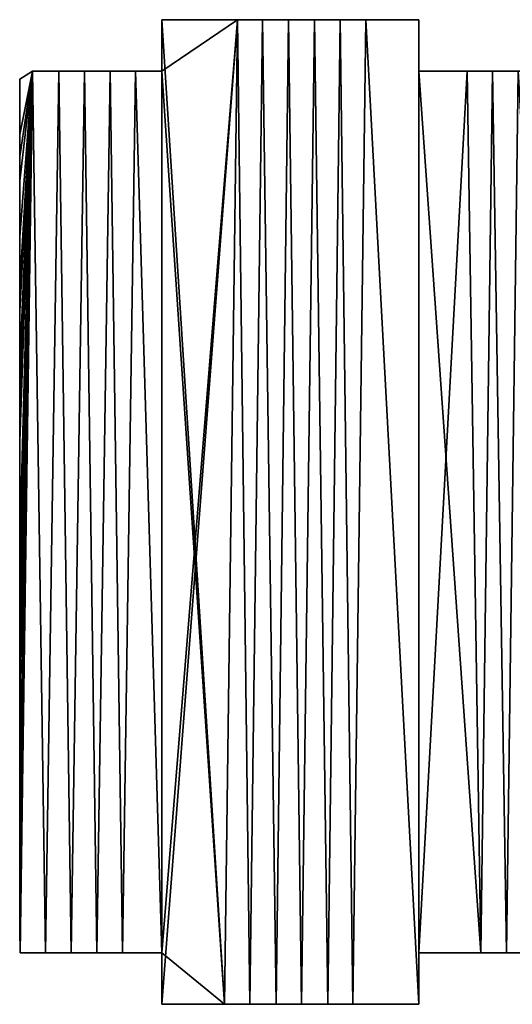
# Model space of a CAD drawing. Extents: x 9 to 1212, y 18 to 833.
# Tile 1 of 172: x 33 to 176, y 48 to 335. Entities that reach past the tile are written whole.
import ezdxf

# ---------------------------------------------------------------- set-up
doc = ezdxf.new("R2010")
doc.units = 0
doc.header["$MEASUREMENT"] = 0
doc.layers.get('0').update_dxf_attribs({"linetype": 'CONTINUOUS'})

# ---------------------------------------------------------------- blocks, each defined once
blk = doc.blocks.new('GRUPO_2')
for p, q in [((63.60053, 287.3125, 15), (41.5312, 287.3135, 15)), ((41.5312, 287.3135, 15), (41.5312, 272.3135, 15)), ((41.5312, 287.3135), (41.5312, 287.3135, 15)), ((41.5312, 287.3135), (41.5312, 272.3135)), ((63.60053, 287.3125), (41.5312, 287.3135)), ((116.5312, 287.3135, 15), (101.12431, 287.3125, 15)), ((116.5312, 287.3135), (101.12431, 287.3125)), ((116.5312, 272.3135, 15), (116.5312, 287.3135, 15)), ((116.5312, 287.3135), (116.5312, 287.3135, 15)), ((116.5312, 272.3135), (116.5312, 287.3135)), ((70.93766, 287.3125, 15), (63.60053, 287.3125, 15)), ((63.60053, 287.3125), (63.60053, 287.3125, 15)), ((70.93766, 287.3125), (63.60053, 287.3125)), ((78.54081, 287.3125, 15), (70.93766, 287.3125, 15)), ((70.93766, 287.3125), (70.93766, 287.3125, 15)), ((78.54081, 287.3125), (70.93766, 287.3125)), ((86.06732, 287.3125, 15), (78.54081, 287.3125, 15)), ((78.54081, 287.3125), (78.54081, 287.3125, 15)), ((86.06732, 287.3125), (78.54081, 287.3125)), ((93.5803, 287.3125, 15), (86.06732, 287.3125, 15)), ((86.06732, 287.3125), (86.06732, 287.3125, 15)), ((93.5803, 287.3125), (86.06732, 287.3125)), ((101.12431, 287.3125, 15), (93.5803, 287.3125, 15)), ((93.5803, 287.3125), (93.5803, 287.3125, 15)), ((101.12431, 287.3125), (93.5803, 287.3125)), ((101.12431, 287.3125), (101.12431, 287.3125, 15)), ((0, 269.97592), (3.74336, 272.3135)), ((0, 269.97592, 15), (3.74336, 272.3135, 15)), ((3.74336, 272.3135), (11.45449, 272.3135)), ((3.74336, 272.3135, 15), (11.45449, 272.3135, 15)), ((3.74336, 272.3135), (3.74336, 272.3135, 15)), ((11.45449, 272.3135), (18.90909, 272.3135)), ((11.45449, 272.3135, 15), (18.90909, 272.3135, 15)), ((11.45449, 272.3135), (11.45449, 272.3135, 15)), ((18.90909, 272.3135), (26.38359, 272.3135)), ((18.90909, 272.3135, 15), (26.38359, 272.3135, 15)), ((18.90909, 272.3135), (18.90909, 272.3135, 15)), ((26.38359, 272.3135), (33.8378, 272.3135)), ((26.38359, 272.3135, 15), (33.8378, 272.3135, 15)), ((26.38359, 272.3135), (26.38359, 272.3135, 15)), ((33.8378, 272.3135), (41.5312, 272.3135)), ((33.8378, 272.3135, 15), (41.5312, 272.3135, 15)), ((33.8378, 272.3135), (33.8378, 272.3135, 15)), ((41.5312, 272.3135), (41.5312, 272.3135, 15)), ((116.5312, 272.3135, 15), (130.62371, 272.3135, 15)), ((116.5312, 272.3135), (116.5312, 272.3135, 15)), ((116.5312, 272.3135), (130.62371, 272.3135)), ((130.62371, 272.3135), (138.07891, 272.3135)), ((130.62371, 272.3135, 15), (138.07891, 272.3135, 15)), ((130.62371, 272.3135), (130.62371, 272.3135, 15)), ((138.07891, 272.3135), (145.57178, 272.3135)), ((138.07891, 272.3135, 15), (145.57178, 272.3135, 15)), ((138.07891, 272.3135), (138.07891, 272.3135, 15)), ((0, 263.12649), (0, 269.97592)), ((0, 263.12649, 15), (0, 269.97592, 15)), ((0, 269.97592), (0, 269.97592, 15)), ((0, 253.8305), (0, 263.12649)), ((0, 253.8305, 15), (0, 263.12649, 15)), ((0, 263.12649), (0, 263.12649, 15)), ((0, 247.42915), (0, 253.8305)), ((0, 247.42915, 15), (0, 253.8305, 15)), ((0, 253.8305), (0, 253.8305, 15)), ((0, 240.26496), (0, 247.42915)), ((0, 240.26496, 15), (0, 247.42915, 15)), ((0, 247.42915), (0, 247.42915, 15)), ((0, 232.40816), (0, 240.26496)), ((0, 232.40816, 15), (0, 240.26496, 15)), ((0, 240.26496), (0, 240.26496, 15)), ((0, 223.92902), (0, 232.40816)), ((0, 223.92902, 15), (0, 232.40816, 15)), ((0, 232.40816), (0, 232.40816, 15)), ((0, 216.68671), (0, 223.92902)), ((0, 216.68671, 15), (0, 223.92902, 15)), ((0, 223.92902), (0, 223.92902, 15)), ((0, 209.59044), (0, 216.68671)), ((0, 209.59044, 15), (0, 216.68671, 15)), ((0, 216.68671), (0, 216.68671, 15)), ((0, 202.24052), (0, 209.59044)), ((0, 202.24052, 15), (0, 209.59044, 15)), ((0, 209.59044), (0, 209.59044, 15)), ((0, 194.66745), (0, 202.24052)), ((0, 194.66745, 15), (0, 202.24052, 15)), ((0, 202.24052), (0, 202.24052, 15)), ((0, 186.90175), (0, 194.66745)), ((0, 186.90175, 15), (0, 194.66745, 15)), ((0, 194.66745), (0, 194.66745, 15)), ((0, 178.97392), (0, 186.90175)), ((0, 178.97392, 15), (0, 186.90175, 15)), ((0, 186.90175), (0, 186.90175, 15)), ((0, 171.61742), (0, 178.97392)), ((0, 171.61742, 15), (0, 178.97392, 15)), ((0, 178.97392), (0, 178.97392, 15)), ((0, 164.22257), (0, 171.61742)), ((0, 164.22257, 15), (0, 171.61742, 15)), ((0, 171.61742), (0, 171.61742, 15)), ((0, 156.76509), (0, 164.22257)), ((0, 156.76509, 15), (0, 164.22257, 15)), ((0, 164.22257), (0, 164.22257, 15)), ((0, 149.26779), (0, 156.76509)), ((0, 149.26779, 15), (0, 156.76509, 15)), ((0, 156.76509), (0, 156.76509, 15)), ((0, 141.75346), (0, 149.26779)), ((0, 141.75346, 15), (0, 149.26779, 15)), ((0, 149.26779), (0, 149.26779, 15)), ((0, 134.2449), (0, 141.75346)), ((0, 134.2449, 15), (0, 141.75346, 15)), ((0, 141.75346), (0, 141.75346, 15)), ((0, 126.63553), (0, 134.2449)), ((0, 126.63553, 15), (0, 134.2449, 15)), ((0, 134.2449), (0, 134.2449, 15)), ((0, 118.93904), (0, 126.63553)), ((0, 118.93904, 15), (0, 126.63553, 15)), ((0, 126.63553), (0, 126.63553, 15)), ((0, 111.32354), (0, 118.93904)), ((0, 111.32354, 15), (0, 118.93904, 15)), ((0, 118.93904), (0, 118.93904, 15)), ((0, 103.81441), (0, 111.32354)), ((0, 103.81441, 15), (0, 111.32354, 15)), ((0, 111.32354), (0, 111.32354, 15)), ((0, 96.43702), (0, 103.81441)), ((0, 96.43702, 15), (0, 103.81441, 15)), ((0, 103.81441), (0, 103.81441, 15)), ((0, 89.21676), (0, 96.43702)), ((0, 89.21676, 15), (0, 96.43702, 15)), ((0, 96.43702), (0, 96.43702, 15)), ((0, 81.83561), (0, 89.21676)), ((0, 81.83561, 15), (0, 89.21676, 15)), ((0, 89.21676), (0, 89.21676, 15)), ((0, 73.66083), (0, 81.83561)), ((0, 73.66083, 15), (0, 81.83561, 15)), ((0, 81.83561), (0, 81.83561, 15)), ((0, 65.83286), (0, 73.66083)), ((0, 65.83286, 15), (0, 73.66083, 15)), ((0, 73.66083), (0, 73.66083, 15)), ((0, 58.39588), (0, 65.83286)), ((0, 58.39588, 15), (0, 65.83286, 15)), ((0, 65.83286), (0, 65.83286, 15)), ((0, 51.39407), (0, 58.39588)), ((0, 51.39407, 15), (0, 58.39588, 15)), ((0, 58.39588), (0, 58.39588, 15)), ((0, 44.64879), (0, 51.39407)), ((0, 44.64879, 15), (0, 51.39407, 15)), ((0, 51.39407), (0, 51.39407, 15)), ((0, 35.52596), (0, 44.64879)), ((0, 44.64879), (0, 44.64879, 15)), ((0, 35.52596, 15), (0, 44.64879, 15)), ((0, 27.86362), (0, 35.52596)), ((0, 27.86362, 15), (0, 35.52596, 15)), ((0, 35.52596), (0, 35.52596, 15)), ((0, 21.83193), (0, 27.86362)), ((0, 21.83193, 15), (0, 27.86362, 15)), ((0, 27.86362), (0, 27.86362, 15)), ((0.17741, 15), (0, 21.83193)), ((0.17741, 15, 15), (0, 21.83193, 15)), ((0, 21.83193), (0, 21.83193, 15)), ((7.50086, 15), (0.17741, 15)), ((7.50086, 15, 15), (0.17741, 15, 15)), ((0.17741, 15), (0.17741, 15, 15)), ((15.0501, 15), (7.50086, 15)), ((15.0501, 15, 15), (7.50086, 15, 15)), ((7.50086, 15), (7.50086, 15, 15)), ((22.53637, 15), (15.0501, 15)), ((22.53637, 15, 15), (15.0501, 15, 15)), ((15.0501, 15), (15.0501, 15, 15)), ((30.04515, 15), (22.53637, 15)), ((30.04515, 15, 15), (22.53637, 15, 15)), ((22.53637, 15), (22.53637, 15, 15)), ((41.5312, 15), (30.04515, 15)), ((41.5312, 15, 15), (30.04515, 15, 15)), ((30.04515, 15), (30.04515, 15, 15)), ((41.5312, 15, 15), (41.5312, 0, 15)), ((41.5312, 15), (41.5312, 15, 15)), ((41.5312, 15), (41.5312, 0)), ((116.5312, 15), (134.67172, 15)), ((116.5312, 0, 15), (116.5312, 15, 15)), ((116.5312, 15, 15), (134.67172, 15, 15)), ((116.5312, 15), (116.5312, 15, 15)), ((116.5312, 0), (116.5312, 15)), ((134.67172, 15), (142.13484, 15)), ((134.67172, 15, 15), (142.13484, 15, 15)), ((134.67172, 15), (134.67172, 15, 15)), ((142.13484, 15), (160.49278, 15)), ((142.13484, 15, 15), (160.49278, 15, 15)), ((142.13484, 15), (142.13484, 15, 15)), ((41.5312, 0, 15), (59.85064, 0, 15)), ((41.5312, 0), (41.5312, 0, 15)), ((41.5312, 0), (59.85064, 0)), ((59.85064, 0, 15), (67.24276, 0, 15)), ((59.85064, 0), (59.85064, 0, 15)), ((59.85064, 0), (67.24276, 0)), ((67.24276, 0, 15), (74.85461, 0, 15)), ((67.24276, 0), (67.24276, 0, 15)), ((67.24276, 0), (74.85461, 0)), ((74.85461, 0, 15), (82.33672, 0, 15)), ((74.85461, 0), (74.85461, 0, 15)), ((74.85461, 0), (82.33672, 0)), ((82.33672, 0, 15), (89.95977, 0, 15)), ((82.33672, 0), (82.33672, 0, 15)), ((82.33672, 0), (89.95977, 0)), ((89.95977, 0, 15), (97.32622, 0, 15)), ((89.95977, 0), (89.95977, 0, 15)), ((89.95977, 0), (97.32622, 0)), ((97.32622, 0, 15), (116.5312, 0, 15)), ((97.32622, 0), (97.32622, 0, 15)), ((97.32622, 0), (116.5312, 0)), ((116.5312, 0), (116.5312, 0, 15))]:
    blk.add_line(p, q)
mesh = blk.add_polyface()
corners = [(160.4435, 287.30361), (160.4435, 272.3135), (160.4435, 279.76341), (235.4, 287.312), (235.39278, 15), (227.93748, 287.312), (235.4, 272.3135), (246.7508, 15), (249.72524, 272.3135), (254.24472, 15), (257.20678, 272.3135), (261.75315, 15), (264.71504, 272.3135), (269.36476, 15), (272.41297, 272.3135), (275.25388, 15), (275.32125, 272.3135), (276.08993, 18.44095), (278.25841, 260.18055), (278.15589, 28.16263), (280.07508, 37.88431), (279.86855, 252.88131), (281.36337, 245.58206), (281.4885, 45.57952), (282.74393, 238.2828), (282.75121, 52.93647), (284.01601, 230.95504), (283.92621, 60.29341), (285.01244, 67.65036), (285.18337, 223.57223), (286.01192, 75.03141), (286.2371, 216.18942), (286.92318, 82.44106), (287.17829, 208.8066), (287.74108, 89.8507), (288.00806, 201.42378), (288.46451, 97.26035), (288.7318, 193.99292), (289.09258, 104.67295), (289.34504, 186.5599), (289.62586, 112.11574), (289.84867, 179.12688), (290.06046, 119.55853), (290.24381, 171.69385), (290.39526, 127.00131), (290.53193, 164.24944), (290.62914, 134.44409), (290.7136, 156.79751), (290.76105, 141.89365), (290.7896, 149.34558), (130.62371, 272.3135), (116.5312, 15), (116.5312, 272.3135), (134.67172, 15), (138.07891, 272.3135), (142.13484, 15), (145.57178, 272.3135), (160.49278, 15), (153.05262, 272.3135), (167.27313, 287.312), (160.49278, 0), (179.53478, 0), (175.04562, 287.312), (182.52997, 287.312), (186.82144, 0), (190.06976, 287.312), (194.4592, 0), (197.59616, 287.312), (201.94715, 0), (205.19433, 287.312), (209.51323, 0), (212.5363, 287.312), (217.00284, 0), (220.32052, 287.312), (235.39278, 0), (63.60053, 287.3125), (41.5312, 272.3135), (41.5312, 287.3135), (41.5312, 15), (41.5312, 0), (59.85064, 0), (67.24276, 0), (70.93766, 287.3125), (74.85461, 0), (78.54081, 287.3125), (82.33672, 0), (86.06732, 287.3125), (89.95977, 0), (93.5803, 287.3125), (97.32622, 0), (101.12431, 287.3125), (116.5312, 0), (116.5312, 287.3135), (0, 269.97592), (0, 253.8305), (0, 263.12649), (3.74336, 272.3135), (0, 247.42915), (0, 240.26496), (0, 223.92902), (0, 209.59044), (0, 202.24052), (0, 186.90175), (0, 178.97392), (0, 171.61742), (0, 164.22257), (0, 134.2449), (0, 118.93904), (0, 111.32354), (0, 103.81441), (0, 96.43702), (0, 89.21676), (0, 58.39588), (0, 51.39407), (0, 27.86362), (0.17741, 15), (7.50086, 15), (11.45449, 272.3135), (15.0501, 15), (18.90909, 272.3135), (22.53637, 15), (26.38359, 272.3135), (30.04515, 15), (33.8378, 272.3135), (0, 21.83193), (0, 35.52596), (0, 44.64879), (0, 73.66083), (0, 81.83561), (0, 65.83286), (0, 126.63553), (0, 149.26779), (0, 156.76509), (0, 141.75346), (0, 194.66745), (0, 216.68671), (0, 232.40816)]
mesh.append_faces([[corners[k] for k in face] for face in [(0, 1, 2), (48, 47, 49), (75, 76, 77), (93, 94, 95), (113, 125, 126), (111, 127, 128), (105, 131, 132)]], dxfattribs={"vtx0": -1})
mesh.append_faces([[corners[k] for k in face] for face in [(3, 4, 5), (4, 6, 7), (7, 8, 9), (9, 10, 11), (11, 12, 13), (13, 14, 15), (15, 16, 17), (17, 18, 19), (19, 18, 20), (20, 22, 23), (23, 24, 25), (25, 26, 27), (27, 26, 28), (28, 29, 30), (30, 31, 32), (32, 33, 34), (34, 35, 36), (36, 37, 38), (38, 39, 40), (40, 41, 42), (42, 43, 44), (44, 45, 46), (46, 47, 48), (50, 51, 52), (51, 50, 53), (53, 54, 55), (55, 56, 57), (57, 59, 60), (60, 59, 61), (61, 63, 64), (64, 65, 66), (66, 67, 68), (68, 69, 70), (70, 71, 72), (72, 73, 74), (74, 5, 4), (78, 75, 79), (79, 75, 80), (80, 75, 81), (81, 82, 83), (83, 84, 85), (85, 86, 87), (87, 88, 89), (89, 90, 91), (91, 52, 51), (94, 96, 97), (97, 96, 98), (100, 96, 101), (102, 96, 103), (103, 96, 104), (104, 96, 105), (107, 96, 108), (108, 96, 109), (109, 96, 110), (110, 96, 111), (112, 96, 113), (115, 96, 116), (116, 117, 118), (118, 119, 120), (120, 121, 122), (122, 123, 78), (125, 113, 114), (127, 111, 129), (129, 111, 112), (131, 105, 133), (133, 105, 106)]], dxfattribs={"vtx0": -1, "vtx1": -1})
mesh.append_faces([[corners[k] for k in face] for face in [(57, 1, 0), (76, 75, 78), (98, 96, 99), (99, 96, 100), (101, 96, 102), (105, 96, 106), (106, 96, 107), (111, 96, 112), (113, 96, 114), (114, 96, 115)]], dxfattribs={"vtx0": -1, "vtx1": -1, "vtx2": -1})
mesh.append_faces([[corners[k] for k in face] for face in [(4, 3, 6), (7, 6, 8), (9, 8, 10), (11, 10, 12), (13, 12, 14), (15, 14, 16), (17, 16, 18), (20, 18, 21), (20, 21, 22), (23, 22, 24), (25, 24, 26), (28, 26, 29), (30, 29, 31), (32, 31, 33), (34, 33, 35), (36, 35, 37), (38, 37, 39), (40, 39, 41), (42, 41, 43), (44, 43, 45), (46, 45, 47), (53, 50, 54), (55, 54, 56), (57, 56, 58), (57, 58, 1), (57, 0, 59), (61, 59, 62), (61, 62, 63), (64, 63, 65), (66, 65, 67), (68, 67, 69), (70, 69, 71), (72, 71, 73), (74, 73, 5), (81, 75, 82), (83, 82, 84), (85, 84, 86), (87, 86, 88), (89, 88, 90), (91, 90, 92), (91, 92, 52), (94, 93, 96), (116, 96, 117), (118, 117, 119), (120, 119, 121), (122, 121, 123), (78, 123, 76)]], dxfattribs={"vtx0": -1, "vtx2": -1})
mesh.append_faces([[corners[k] for k in face] for face in [(115, 124, 114), (107, 130, 106), (102, 134, 101), (100, 135, 99), (99, 136, 98)]], dxfattribs={"vtx2": -1})
mesh = blk.add_polyface()
corners = [(246.7508, 15, 15), (235.4, 272.3135, 15), (235.39278, 15, 15), (249.72524, 272.3135, 15), (254.24472, 15, 15), (257.20678, 272.3135, 15), (261.75315, 15, 15), (264.71504, 272.3135, 15), (269.36476, 15, 15), (272.41297, 272.3135, 15), (275.25388, 15, 15), (275.32125, 272.3135, 15), (276.08993, 18.44095, 15), (278.25841, 260.18055, 15), (278.15589, 28.16263, 15), (280.07508, 37.88431, 15), (279.86855, 252.88131, 15), (281.36337, 245.58206, 15), (281.4885, 45.57952, 15), (282.74393, 238.2828, 15), (282.75121, 52.93647, 15), (284.01601, 230.95504, 15), (283.92621, 60.29341, 15), (285.01244, 67.65036, 15), (285.18337, 223.57223, 15), (286.01192, 75.03141, 15), (286.2371, 216.18942, 15), (286.92318, 82.44106, 15), (287.17829, 208.8066, 15), (287.74108, 89.8507, 15), (288.00806, 201.42378, 15), (288.46451, 97.26035, 15), (288.7318, 193.99292, 15), (289.09258, 104.67295, 15), (289.34504, 186.5599, 15), (289.62586, 112.11574, 15), (289.84867, 179.12688, 15), (290.06046, 119.55853, 15), (290.24381, 171.69385, 15), (290.39526, 127.00131, 15), (290.53193, 164.24944, 15), (290.62914, 134.44409, 15), (290.7136, 156.79751, 15), (290.76105, 141.89365, 15), (290.7896, 149.34558, 15), (179.53478, 0, 15), (160.49278, 15, 15), (160.49278, 0, 15), (167.27313, 287.312, 15), (175.04562, 287.312, 15), (182.52997, 287.312, 15), (186.82144, 0, 15), (190.06976, 287.312, 15), (194.4592, 0, 15), (197.59616, 287.312, 15), (201.94715, 0, 15), (205.19433, 287.312, 15), (209.51323, 0, 15), (212.5363, 287.312, 15), (217.00284, 0, 15), (220.32052, 287.312, 15), (235.39278, 0, 15), (227.93748, 287.312, 15), (235.4, 287.312, 15), (134.67172, 15, 15), (116.5312, 272.3135, 15), (116.5312, 15, 15), (130.62371, 272.3135, 15), (138.07891, 272.3135, 15), (142.13484, 15, 15), (145.57178, 272.3135, 15), (153.05262, 272.3135, 15), (160.4435, 272.3135, 15), (160.4435, 279.76341, 15), (160.4435, 287.30361, 15), (59.85064, 0, 15), (41.5312, 15, 15), (41.5312, 0, 15), (41.5312, 272.3135, 15), (41.5312, 287.3135, 15), (63.60053, 287.3125, 15), (67.24276, 0, 15), (70.93766, 287.3125, 15), (74.85461, 0, 15), (78.54081, 287.3125, 15), (82.33672, 0, 15), (86.06732, 287.3125, 15), (89.95977, 0, 15), (93.5803, 287.3125, 15), (97.32622, 0, 15), (101.12431, 287.3125, 15), (116.5312, 0, 15), (116.5312, 287.3135, 15), (0.17741, 15, 15), (0, 27.86362, 15), (0, 21.83193, 15), (0, 51.39407, 15), (0, 58.39588, 15), (0, 89.21676, 15), (0, 96.43702, 15), (0, 103.81441, 15), (0, 111.32354, 15), (0, 118.93904, 15), (0, 134.2449, 15), (0, 164.22257, 15), (0, 171.61742, 15), (0, 178.97392, 15), (0, 186.90175, 15), (0, 202.24052, 15), (0, 209.59044, 15), (0, 223.92902, 15), (0, 240.26496, 15), (0, 247.42915, 15), (0, 253.8305, 15), (0, 269.97592, 15), (3.74336, 272.3135, 15), (7.50086, 15, 15), (11.45449, 272.3135, 15), (15.0501, 15, 15), (18.90909, 272.3135, 15), (22.53637, 15, 15), (26.38359, 272.3135, 15), (30.04515, 15, 15), (33.8378, 272.3135, 15), (0, 263.12649, 15), (0, 232.40816, 15), (0, 216.68671, 15), (0, 194.66745, 15), (0, 149.26779, 15), (0, 141.75346, 15), (0, 156.76509, 15), (0, 126.63553, 15), (0, 73.66083, 15), (0, 65.83286, 15), (0, 81.83561, 15), (0, 35.52596, 15), (0, 44.64879, 15)]
mesh.append_faces([[corners[k] for k in face] for face in [(42, 43, 44), (45, 46, 47), (75, 76, 77), (93, 94, 95), (103, 128, 129), (97, 132, 133), (135, 96, 136)]], dxfattribs={"vtx0": -1})
mesh.append_faces([[corners[k] for k in face] for face in [(0, 1, 2), (1, 0, 3), (3, 4, 5), (5, 6, 7), (7, 8, 9), (9, 10, 11), (11, 12, 13), (13, 15, 16), (16, 15, 17), (17, 18, 19), (19, 20, 21), (21, 23, 24), (24, 25, 26), (26, 27, 28), (28, 29, 30), (30, 31, 32), (32, 33, 34), (34, 35, 36), (36, 37, 38), (38, 39, 40), (40, 41, 42), (48, 45, 49), (49, 45, 50), (50, 51, 52), (52, 53, 54), (54, 55, 56), (56, 57, 58), (58, 59, 60), (60, 61, 62), (62, 2, 63), (63, 2, 1), (64, 65, 66), (65, 64, 67), (67, 64, 68), (68, 69, 70), (70, 46, 71), (71, 46, 72), (72, 46, 73), (73, 46, 74), (74, 46, 48), (78, 75, 79), (79, 75, 80), (80, 81, 82), (82, 83, 84), (84, 85, 86), (86, 87, 88), (88, 89, 90), (90, 91, 92), (92, 66, 65), (96, 93, 97), (98, 93, 99), (99, 93, 100), (100, 93, 101), (101, 93, 102), (104, 93, 105), (105, 93, 106), (106, 93, 107), (108, 93, 109), (111, 93, 112), (112, 93, 113), (114, 93, 115), (115, 116, 117), (117, 118, 119), (119, 120, 121), (121, 122, 123), (123, 76, 78), (128, 103, 130), (130, 103, 104), (132, 97, 134), (134, 97, 98)]], dxfattribs={"vtx0": -1, "vtx1": -1})
mesh.append_faces([[corners[k] for k in face] for face in [(46, 45, 48), (76, 75, 78), (94, 93, 96), (97, 93, 98), (102, 93, 103), (103, 93, 104), (107, 93, 108), (109, 93, 110), (110, 93, 111), (113, 93, 114)]], dxfattribs={"vtx0": -1, "vtx1": -1, "vtx2": -1})
mesh.append_faces([[corners[k] for k in face] for face in [(3, 0, 4), (5, 4, 6), (7, 6, 8), (9, 8, 10), (11, 10, 12), (13, 12, 14), (13, 14, 15), (17, 15, 18), (19, 18, 20), (21, 20, 22), (21, 22, 23), (24, 23, 25), (26, 25, 27), (28, 27, 29), (30, 29, 31), (32, 31, 33), (34, 33, 35), (36, 35, 37), (38, 37, 39), (40, 39, 41), (42, 41, 43), (50, 45, 51), (52, 51, 53), (54, 53, 55), (56, 55, 57), (58, 57, 59), (60, 59, 61), (62, 61, 2), (68, 64, 69), (70, 69, 46), (80, 75, 81), (82, 81, 83), (84, 83, 85), (86, 85, 87), (88, 87, 89), (90, 89, 91), (92, 91, 66), (115, 93, 116), (117, 116, 118), (119, 118, 120), (121, 120, 122), (123, 122, 76), (96, 135, 94)]], dxfattribs={"vtx0": -1, "vtx2": -1})
mesh.append_faces([[corners[k] for k in face] for face in [(114, 124, 113), (111, 125, 110), (110, 126, 109), (108, 127, 107), (103, 131, 102)]], dxfattribs={"vtx2": -1})
mesh = blk.add_polyface()
corners = [(41.5312, 287.3135, 15), (63.60053, 287.3125), (41.5312, 287.3135), (63.60053, 287.3125, 15)]
mesh.append_faces([[corners[k] for k in face] for face in [(0, 1, 2), (1, 0, 3)]], dxfattribs={"vtx0": -1})
mesh = blk.add_polyface()
corners = [(41.5312, 287.3135, 15), (41.5312, 272.3135), (41.5312, 272.3135, 15), (41.5312, 287.3135)]
mesh.append_faces([[corners[k] for k in face] for face in [(0, 1, 2), (1, 0, 3)]], dxfattribs={"vtx0": -1})
mesh = blk.add_polyface()
corners = [(101.12431, 287.3125, 15), (116.5312, 287.3135), (101.12431, 287.3125), (116.5312, 287.3135, 15)]
mesh.append_faces([[corners[k] for k in face] for face in [(0, 1, 2), (1, 0, 3)]], dxfattribs={"vtx0": -1})
mesh = blk.add_polyface()
corners = [(116.5312, 287.3135), (116.5312, 272.3135, 15), (116.5312, 272.3135), (116.5312, 287.3135, 15)]
mesh.append_faces([[corners[k] for k in face] for face in [(0, 1, 2), (1, 0, 3)]], dxfattribs={"vtx0": -1})
mesh = blk.add_polyface()
corners = [(63.60053, 287.3125, 15), (70.93766, 287.3125), (63.60053, 287.3125), (70.93766, 287.3125, 15)]
mesh.append_faces([[corners[k] for k in face] for face in [(0, 1, 2), (1, 0, 3)]], dxfattribs={"vtx0": -1})
mesh = blk.add_polyface()
corners = [(70.93766, 287.3125, 15), (78.54081, 287.3125), (70.93766, 287.3125), (78.54081, 287.3125, 15)]
mesh.append_faces([[corners[k] for k in face] for face in [(0, 1, 2), (1, 0, 3)]], dxfattribs={"vtx0": -1})
mesh = blk.add_polyface()
corners = [(78.54081, 287.3125, 15), (86.06732, 287.3125), (78.54081, 287.3125), (86.06732, 287.3125, 15)]
mesh.append_faces([[corners[k] for k in face] for face in [(0, 1, 2), (1, 0, 3)]], dxfattribs={"vtx0": -1})
mesh = blk.add_polyface()
corners = [(86.06732, 287.3125, 15), (93.5803, 287.3125), (86.06732, 287.3125), (93.5803, 287.3125, 15)]
mesh.append_faces([[corners[k] for k in face] for face in [(0, 1, 2), (1, 0, 3)]], dxfattribs={"vtx0": -1})
mesh = blk.add_polyface()
corners = [(93.5803, 287.3125, 15), (101.12431, 287.3125), (93.5803, 287.3125), (101.12431, 287.3125, 15)]
mesh.append_faces([[corners[k] for k in face] for face in [(0, 1, 2), (1, 0, 3)]], dxfattribs={"vtx0": -1})
mesh = blk.add_polyface()
corners = [(0, 269.97592, 15), (3.74336, 272.3135), (0, 269.97592), (3.74336, 272.3135, 15)]
mesh.append_faces([[corners[k] for k in face] for face in [(0, 1, 2), (1, 0, 3)]], dxfattribs={"vtx0": -1})
mesh = blk.add_polyface()
corners = [(3.74336, 272.3135, 15), (11.45449, 272.3135), (3.74336, 272.3135), (11.45449, 272.3135, 15)]
mesh.append_faces([[corners[k] for k in face] for face in [(0, 1, 2), (1, 0, 3)]], dxfattribs={"vtx0": -1})
mesh = blk.add_polyface()
corners = [(11.45449, 272.3135, 15), (18.90909, 272.3135), (11.45449, 272.3135), (18.90909, 272.3135, 15)]
mesh.append_faces([[corners[k] for k in face] for face in [(0, 1, 2), (1, 0, 3)]], dxfattribs={"vtx0": -1})
mesh = blk.add_polyface()
corners = [(18.90909, 272.3135, 15), (26.38359, 272.3135), (18.90909, 272.3135), (26.38359, 272.3135, 15)]
mesh.append_faces([[corners[k] for k in face] for face in [(0, 1, 2), (1, 0, 3)]], dxfattribs={"vtx0": -1})
mesh = blk.add_polyface()
corners = [(26.38359, 272.3135, 15), (33.8378, 272.3135), (26.38359, 272.3135), (33.8378, 272.3135, 15)]
mesh.append_faces([[corners[k] for k in face] for face in [(0, 1, 2), (1, 0, 3)]], dxfattribs={"vtx0": -1})
mesh = blk.add_polyface()
corners = [(33.8378, 272.3135, 15), (41.5312, 272.3135), (33.8378, 272.3135), (41.5312, 272.3135, 15)]
mesh.append_faces([[corners[k] for k in face] for face in [(0, 1, 2), (1, 0, 3)]], dxfattribs={"vtx0": -1})
mesh = blk.add_polyface()
corners = [(116.5312, 272.3135, 15), (130.62371, 272.3135), (116.5312, 272.3135), (130.62371, 272.3135, 15)]
mesh.append_faces([[corners[k] for k in face] for face in [(0, 1, 2), (1, 0, 3)]], dxfattribs={"vtx0": -1})
mesh = blk.add_polyface()
corners = [(130.62371, 272.3135, 15), (138.07891, 272.3135), (130.62371, 272.3135), (138.07891, 272.3135, 15)]
mesh.append_faces([[corners[k] for k in face] for face in [(0, 1, 2), (1, 0, 3)]], dxfattribs={"vtx0": -1})
mesh = blk.add_polyface()
corners = [(138.07891, 272.3135, 15), (145.57178, 272.3135), (138.07891, 272.3135), (145.57178, 272.3135, 15)]
mesh.append_faces([[corners[k] for k in face] for face in [(0, 1, 2), (1, 0, 3)]], dxfattribs={"vtx0": -1})
mesh = blk.add_polyface()
corners = [(0, 269.97592, 15), (0, 263.12649), (0, 263.12649, 15), (0, 269.97592)]
mesh.append_faces([[corners[k] for k in face] for face in [(0, 1, 2), (1, 0, 3)]], dxfattribs={"vtx0": -1})
mesh = blk.add_polyface()
corners = [(0, 263.12649, 15), (0, 253.8305), (0, 253.8305, 15), (0, 263.12649)]
mesh.append_faces([[corners[k] for k in face] for face in [(0, 1, 2), (1, 0, 3)]], dxfattribs={"vtx0": -1})
mesh = blk.add_polyface()
corners = [(0, 253.8305, 15), (0, 247.42915), (0, 247.42915, 15), (0, 253.8305)]
mesh.append_faces([[corners[k] for k in face] for face in [(0, 1, 2), (1, 0, 3)]], dxfattribs={"vtx0": -1})
mesh = blk.add_polyface()
corners = [(0, 247.42915, 15), (0, 240.26496), (0, 240.26496, 15), (0, 247.42915)]
mesh.append_faces([[corners[k] for k in face] for face in [(0, 1, 2), (1, 0, 3)]], dxfattribs={"vtx0": -1})
mesh = blk.add_polyface()
corners = [(0, 240.26496, 15), (0, 232.40816), (0, 232.40816, 15), (0, 240.26496)]
mesh.append_faces([[corners[k] for k in face] for face in [(0, 1, 2), (1, 0, 3)]], dxfattribs={"vtx0": -1})
mesh = blk.add_polyface()
corners = [(0, 232.40816, 15), (0, 223.92902), (0, 223.92902, 15), (0, 232.40816)]
mesh.append_faces([[corners[k] for k in face] for face in [(0, 1, 2), (1, 0, 3)]], dxfattribs={"vtx0": -1})
mesh = blk.add_polyface()
corners = [(0, 223.92902, 15), (0, 216.68671), (0, 216.68671, 15), (0, 223.92902)]
mesh.append_faces([[corners[k] for k in face] for face in [(0, 1, 2), (1, 0, 3)]], dxfattribs={"vtx0": -1})
mesh = blk.add_polyface()
corners = [(0, 216.68671, 15), (0, 209.59044), (0, 209.59044, 15), (0, 216.68671)]
mesh.append_faces([[corners[k] for k in face] for face in [(0, 1, 2), (1, 0, 3)]], dxfattribs={"vtx0": -1})
mesh = blk.add_polyface()
corners = [(0, 209.59044, 15), (0, 202.24052), (0, 202.24052, 15), (0, 209.59044)]
mesh.append_faces([[corners[k] for k in face] for face in [(0, 1, 2), (1, 0, 3)]], dxfattribs={"vtx0": -1})
mesh = blk.add_polyface()
corners = [(0, 202.24052, 15), (0, 194.66745), (0, 194.66745, 15), (0, 202.24052)]
mesh.append_faces([[corners[k] for k in face] for face in [(0, 1, 2), (1, 0, 3)]], dxfattribs={"vtx0": -1})
mesh = blk.add_polyface()
corners = [(0, 194.66745, 15), (0, 186.90175), (0, 186.90175, 15), (0, 194.66745)]
mesh.append_faces([[corners[k] for k in face] for face in [(0, 1, 2), (1, 0, 3)]], dxfattribs={"vtx0": -1})
mesh = blk.add_polyface()
corners = [(0, 186.90175, 15), (0, 178.97392), (0, 178.97392, 15), (0, 186.90175)]
mesh.append_faces([[corners[k] for k in face] for face in [(0, 1, 2), (1, 0, 3)]], dxfattribs={"vtx0": -1})
mesh = blk.add_polyface()
corners = [(0, 178.97392, 15), (0, 171.61742), (0, 171.61742, 15), (0, 178.97392)]
mesh.append_faces([[corners[k] for k in face] for face in [(0, 1, 2), (1, 0, 3)]], dxfattribs={"vtx0": -1})
mesh = blk.add_polyface()
corners = [(0, 171.61742, 15), (0, 164.22257), (0, 164.22257, 15), (0, 171.61742)]
mesh.append_faces([[corners[k] for k in face] for face in [(0, 1, 2), (1, 0, 3)]], dxfattribs={"vtx0": -1})
mesh = blk.add_polyface()
corners = [(0, 164.22257, 15), (0, 156.76509), (0, 156.76509, 15), (0, 164.22257)]
mesh.append_faces([[corners[k] for k in face] for face in [(0, 1, 2), (1, 0, 3)]], dxfattribs={"vtx0": -1})
mesh = blk.add_polyface()
corners = [(0, 156.76509, 15), (0, 149.26779), (0, 149.26779, 15), (0, 156.76509)]
mesh.append_faces([[corners[k] for k in face] for face in [(0, 1, 2), (1, 0, 3)]], dxfattribs={"vtx0": -1})
mesh = blk.add_polyface()
corners = [(0, 149.26779, 15), (0, 141.75346), (0, 141.75346, 15), (0, 149.26779)]
mesh.append_faces([[corners[k] for k in face] for face in [(0, 1, 2), (1, 0, 3)]], dxfattribs={"vtx0": -1})
mesh = blk.add_polyface()
corners = [(0, 141.75346, 15), (0, 134.2449), (0, 134.2449, 15), (0, 141.75346)]
mesh.append_faces([[corners[k] for k in face] for face in [(0, 1, 2), (1, 0, 3)]], dxfattribs={"vtx0": -1})
mesh = blk.add_polyface()
corners = [(0, 134.2449, 15), (0, 126.63553), (0, 126.63553, 15), (0, 134.2449)]
mesh.append_faces([[corners[k] for k in face] for face in [(0, 1, 2), (1, 0, 3)]], dxfattribs={"vtx0": -1})
mesh = blk.add_polyface()
corners = [(0, 126.63553, 15), (0, 118.93904), (0, 118.93904, 15), (0, 126.63553)]
mesh.append_faces([[corners[k] for k in face] for face in [(0, 1, 2), (1, 0, 3)]], dxfattribs={"vtx0": -1})
mesh = blk.add_polyface()
corners = [(0, 118.93904, 15), (0, 111.32354), (0, 111.32354, 15), (0, 118.93904)]
mesh.append_faces([[corners[k] for k in face] for face in [(0, 1, 2), (1, 0, 3)]], dxfattribs={"vtx0": -1})
mesh = blk.add_polyface()
corners = [(0, 111.32354, 15), (0, 103.81441), (0, 103.81441, 15), (0, 111.32354)]
mesh.append_faces([[corners[k] for k in face] for face in [(0, 1, 2), (1, 0, 3)]], dxfattribs={"vtx0": -1})
mesh = blk.add_polyface()
corners = [(0, 103.81441, 15), (0, 96.43702), (0, 96.43702, 15), (0, 103.81441)]
mesh.append_faces([[corners[k] for k in face] for face in [(0, 1, 2), (1, 0, 3)]], dxfattribs={"vtx0": -1})
mesh = blk.add_polyface()
corners = [(0, 96.43702, 15), (0, 89.21676), (0, 89.21676, 15), (0, 96.43702)]
mesh.append_faces([[corners[k] for k in face] for face in [(0, 1, 2), (1, 0, 3)]], dxfattribs={"vtx0": -1})
mesh = blk.add_polyface()
corners = [(0, 89.21676, 15), (0, 81.83561), (0, 81.83561, 15), (0, 89.21676)]
mesh.append_faces([[corners[k] for k in face] for face in [(0, 1, 2), (1, 0, 3)]], dxfattribs={"vtx0": -1})
mesh = blk.add_polyface()
corners = [(0, 81.83561, 15), (0, 73.66083), (0, 73.66083, 15), (0, 81.83561)]
mesh.append_faces([[corners[k] for k in face] for face in [(0, 1, 2), (1, 0, 3)]], dxfattribs={"vtx0": -1})
mesh = blk.add_polyface()
corners = [(0, 73.66083, 15), (0, 65.83286), (0, 65.83286, 15), (0, 73.66083)]
mesh.append_faces([[corners[k] for k in face] for face in [(0, 1, 2), (1, 0, 3)]], dxfattribs={"vtx0": -1})
mesh = blk.add_polyface()
corners = [(0, 65.83286, 15), (0, 58.39588), (0, 58.39588, 15), (0, 65.83286)]
mesh.append_faces([[corners[k] for k in face] for face in [(0, 1, 2), (1, 0, 3)]], dxfattribs={"vtx0": -1})
mesh = blk.add_polyface()
corners = [(0, 58.39588, 15), (0, 51.39407), (0, 51.39407, 15), (0, 58.39588)]
mesh.append_faces([[corners[k] for k in face] for face in [(0, 1, 2), (1, 0, 3)]], dxfattribs={"vtx0": -1})
mesh = blk.add_polyface()
corners = [(0, 51.39407, 15), (0, 44.64879), (0, 44.64879, 15), (0, 51.39407)]
mesh.append_faces([[corners[k] for k in face] for face in [(0, 1, 2), (1, 0, 3)]], dxfattribs={"vtx0": -1})
mesh = blk.add_polyface()
corners = [(0, 44.64879, 15), (0, 35.52596), (0, 35.52596, 15), (0, 44.64879)]
mesh.append_faces([[corners[k] for k in face] for face in [(0, 1, 2), (1, 0, 3)]], dxfattribs={"vtx0": -1})
mesh = blk.add_polyface()
corners = [(0, 35.52596, 15), (0, 27.86362), (0, 27.86362, 15), (0, 35.52596)]
mesh.append_faces([[corners[k] for k in face] for face in [(0, 1, 2), (1, 0, 3)]], dxfattribs={"vtx0": -1})
mesh = blk.add_polyface()
corners = [(0, 27.86362, 15), (0, 21.83193), (0, 21.83193, 15), (0, 27.86362)]
mesh.append_faces([[corners[k] for k in face] for face in [(0, 1, 2), (1, 0, 3)]], dxfattribs={"vtx0": -1})
mesh = blk.add_polyface()
corners = [(0, 21.83193, 15), (0.17741, 15), (0.17741, 15, 15), (0, 21.83193)]
mesh.append_faces([[corners[k] for k in face] for face in [(0, 1, 2), (1, 0, 3)]], dxfattribs={"vtx0": -1})
mesh = blk.add_polyface()
corners = [(7.50086, 15, 15), (0.17741, 15), (7.50086, 15), (0.17741, 15, 15)]
mesh.append_faces([[corners[k] for k in face] for face in [(0, 1, 2), (1, 0, 3)]], dxfattribs={"vtx0": -1})
mesh = blk.add_polyface()
corners = [(15.0501, 15, 15), (7.50086, 15), (15.0501, 15), (7.50086, 15, 15)]
mesh.append_faces([[corners[k] for k in face] for face in [(0, 1, 2), (1, 0, 3)]], dxfattribs={"vtx0": -1})
mesh = blk.add_polyface()
corners = [(22.53637, 15, 15), (15.0501, 15), (22.53637, 15), (15.0501, 15, 15)]
mesh.append_faces([[corners[k] for k in face] for face in [(0, 1, 2), (1, 0, 3)]], dxfattribs={"vtx0": -1})
mesh = blk.add_polyface()
corners = [(30.04515, 15, 15), (22.53637, 15), (30.04515, 15), (22.53637, 15, 15)]
mesh.append_faces([[corners[k] for k in face] for face in [(0, 1, 2), (1, 0, 3)]], dxfattribs={"vtx0": -1})
mesh = blk.add_polyface()
corners = [(41.5312, 15, 15), (30.04515, 15), (41.5312, 15), (30.04515, 15, 15)]
mesh.append_faces([[corners[k] for k in face] for face in [(0, 1, 2), (1, 0, 3)]], dxfattribs={"vtx0": -1})
mesh = blk.add_polyface()
corners = [(41.5312, 15, 15), (41.5312, 0), (41.5312, 0, 15), (41.5312, 15)]
mesh.append_faces([[corners[k] for k in face] for face in [(0, 1, 2), (1, 0, 3)]], dxfattribs={"vtx0": -1})
mesh = blk.add_polyface()
corners = [(116.5312, 15), (116.5312, 0, 15), (116.5312, 0), (116.5312, 15, 15)]
mesh.append_faces([[corners[k] for k in face] for face in [(0, 1, 2), (1, 0, 3)]], dxfattribs={"vtx0": -1})
mesh = blk.add_polyface()
corners = [(134.67172, 15, 15), (116.5312, 15), (134.67172, 15), (116.5312, 15, 15)]
mesh.append_faces([[corners[k] for k in face] for face in [(0, 1, 2), (1, 0, 3)]], dxfattribs={"vtx0": -1})
mesh = blk.add_polyface()
corners = [(142.13484, 15, 15), (134.67172, 15), (142.13484, 15), (134.67172, 15, 15)]
mesh.append_faces([[corners[k] for k in face] for face in [(0, 1, 2), (1, 0, 3)]], dxfattribs={"vtx0": -1})
mesh = blk.add_polyface()
corners = [(160.49278, 15, 15), (142.13484, 15), (160.49278, 15), (142.13484, 15, 15)]
mesh.append_faces([[corners[k] for k in face] for face in [(0, 1, 2), (1, 0, 3)]], dxfattribs={"vtx0": -1})
mesh = blk.add_polyface()
corners = [(59.85064, 0, 15), (41.5312, 0), (59.85064, 0), (41.5312, 0, 15)]
mesh.append_faces([[corners[k] for k in face] for face in [(0, 1, 2), (1, 0, 3)]], dxfattribs={"vtx0": -1})
mesh = blk.add_polyface()
corners = [(67.24276, 0, 15), (59.85064, 0), (67.24276, 0), (59.85064, 0, 15)]
mesh.append_faces([[corners[k] for k in face] for face in [(0, 1, 2), (1, 0, 3)]], dxfattribs={"vtx0": -1})
mesh = blk.add_polyface()
corners = [(74.85461, 0, 15), (67.24276, 0), (74.85461, 0), (67.24276, 0, 15)]
mesh.append_faces([[corners[k] for k in face] for face in [(0, 1, 2), (1, 0, 3)]], dxfattribs={"vtx0": -1})
mesh = blk.add_polyface()
corners = [(82.33672, 0, 15), (74.85461, 0), (82.33672, 0), (74.85461, 0, 15)]
mesh.append_faces([[corners[k] for k in face] for face in [(0, 1, 2), (1, 0, 3)]], dxfattribs={"vtx0": -1})
mesh = blk.add_polyface()
corners = [(89.95977, 0, 15), (82.33672, 0), (89.95977, 0), (82.33672, 0, 15)]
mesh.append_faces([[corners[k] for k in face] for face in [(0, 1, 2), (1, 0, 3)]], dxfattribs={"vtx0": -1})
mesh = blk.add_polyface()
corners = [(97.32622, 0, 15), (89.95977, 0), (97.32622, 0), (89.95977, 0, 15)]
mesh.append_faces([[corners[k] for k in face] for face in [(0, 1, 2), (1, 0, 3)]], dxfattribs={"vtx0": -1})
mesh = blk.add_polyface()
corners = [(116.5312, 0, 15), (97.32622, 0), (116.5312, 0), (97.32622, 0, 15)]
mesh.append_faces([[corners[k] for k in face] for face in [(0, 1, 2), (1, 0, 3)]], dxfattribs={"vtx0": -1})

msp = doc.modelspace()

# ---------------------------------------------------------------- block references
msp.add_blockref('GRUPO_2', (32.61, 47.68))

doc.saveas('drawing.dxf')
